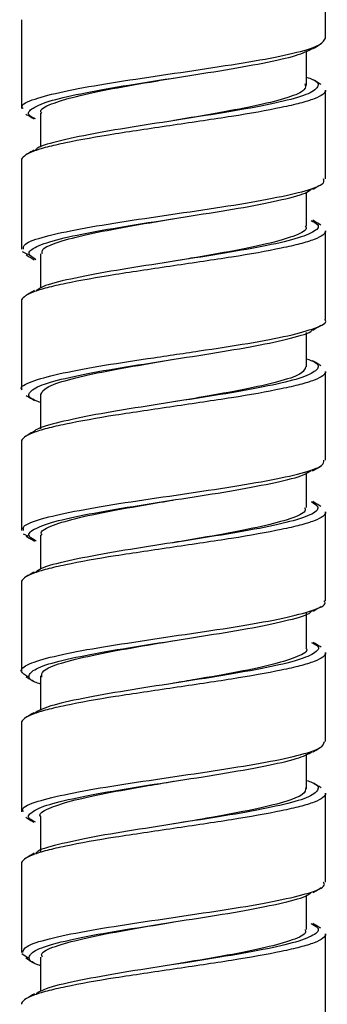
# Model space of a CAD drawing. Header units: inches. Extents: x 0.7 to 40, y 0 to 26.3.
# Tile 7 of 21: x 12.946 to 13.214, y 22.124 to 22.982. Entities that reach past the tile are written whole.
import ezdxf

# ---------------------------------------------------------------- set-up
doc = ezdxf.new("R2010")
doc.units = ezdxf.units.IN
doc.header["$MEASUREMENT"] = 0

msp = doc.modelspace()

# ---------------------------------------------------------------- linework, layer by layer
for p, q in [((13.21235, 22.96561), (13.21235, 23.04306)), ((12.94737, 22.98181), (12.94737, 22.90435)), ((13.19574, 22.92453), (13.19574, 22.9546)), ((13.21235, 22.84312), (13.21235, 22.92056)), ((12.96398, 22.90039), (12.96398, 22.87075)), ((13.07986, 22.89391), (13.07985, 22.89391)), ((12.94737, 22.85931), (12.94737, 22.78188)), ((13.19574, 22.80204), (13.19574, 22.8317)), ((13.21235, 22.72063), (13.21235, 22.79806)), ((12.95341, 22.77693), (12.94818, 22.77975)), ((12.96398, 22.77789), (12.96398, 22.74788)), ((12.94737, 22.73681), (12.94737, 22.65936)), ((13.19574, 22.67953), (13.19574, 22.70943)), ((13.21235, 22.59811), (13.21235, 22.67556)), ((12.96398, 22.65539), (12.96398, 22.62547)), ((12.94737, 22.61431), (12.94737, 22.53687)), ((13.19574, 22.55703), (13.19574, 22.58707)), ((13.07986, 22.56352), (13.07986, 22.56352)), ((13.21235, 22.47564), (13.21235, 22.55306)), ((12.95316, 22.5319), (12.94907, 22.53377)), ((12.96398, 22.53289), (12.96398, 22.50332)), ((12.94737, 22.49181), (12.94737, 22.41438)), ((13.19574, 22.43453), (13.19574, 22.46515)), ((13.21235, 22.3531), (13.21235, 22.43056)), ((12.96398, 22.41039), (12.96398, 22.38032)), ((12.94737, 22.36931), (12.94737, 22.29186)), ((13.19574, 22.31203), (13.19574, 22.34211)), ((13.21235, 22.23063), (13.21235, 22.30806)), ((12.96398, 22.28789), (12.96398, 22.25727)), ((13.08001, 22.28144), (13.08002, 22.28144)), ((12.94737, 22.24681), (12.94737, 22.16939)), ((13.19574, 22.18953), (13.19574, 22.21912)), ((13.21235, 22.10812), (13.21235, 22.18556)), ((12.95325, 22.16455), (12.94765, 22.16813)), ((12.96398, 22.16539), (12.96398, 22.13536))]:
    msp.add_line(p, q)
at = {"flags": 128}
for points in [[(13.07997, 22.64893), (13.07998, 22.64893), (13.07998, 22.64893)], [(13.07969, 22.31849), (13.07968, 22.31849), (13.07967, 22.31849)], [(13.0792, 22.19591), (13.07917, 22.19591), (13.07914, 22.19591)]]:
    msp.add_lwpolyline(points, dxfattribs=at)
for points, knots in [([(12.9488, 22.90435), (12.94837, 22.9049), (12.94621, 22.90764), (12.95761, 22.91278), (12.9824, 22.91921), (13.0196, 22.92608), (13.06345, 22.93252), (13.10922, 22.93937), (13.15171, 22.94585), (13.18558, 22.95262), (13.2082, 22.95912), (13.21081, 22.96348), (13.21209, 22.96561)], [0, 0, 0, 0, 0.026975, 0.135501, 0.244084, 0.352604, 0.4612, 0.56972, 0.678308, 0.786832, 0.895392, 1, 1, 1, 1]), ([(12.95966, 22.89548), (12.95819, 22.89615), (12.95173, 22.89907), (12.95469, 22.90398), (12.96921, 22.91084), (12.99753, 22.91733), (13.03507, 22.92411), (13.07784, 22.9307), (13.12091, 22.93735), (13.1589, 22.94406), (13.18818, 22.95044), (13.19692, 22.95475), (13.2011, 22.95681)], [0, 0, 0, 0, 0.032014, 0.140616, 0.249134, 0.357728, 0.46625, 0.574814, 0.68334, 0.791867, 0.900397, 1, 1, 1, 1]), ([(13.20141, 22.95668), (13.20259, 22.95738), (13.20494, 22.95879), (13.20729, 22.9602), (13.20847, 22.96091)], [0, 0, 0, 0, 0.499724, 1, 1, 1, 1]), ([(13.19574, 22.93171), (13.19756, 22.93109), (13.20594, 22.92824), (13.20703, 22.92329), (13.19755, 22.91646), (13.17345, 22.91), (13.13886, 22.90313), (13.09732, 22.89669), (13.05391, 22.88982), (13.01315, 22.88335), (12.98124, 22.87654), (12.96265, 22.87161), (12.96013, 22.86882), (12.95962, 22.86824)], [0, 0, 0, 0, 0.029217, 0.134055, 0.238886, 0.343767, 0.448593, 0.553495, 0.658317, 0.763217, 0.868043, 0.972919, 1, 1, 1, 1]), ([(12.96505, 22.90038), (12.96472, 22.90081), (12.9627, 22.90345), (12.97221, 22.90847), (12.99336, 22.91494), (13.02565, 22.92183), (13.05626, 22.92698), (13.07461, 22.93012), (13.07978, 22.93101)], [0, 0, 0, 0, 0.042863, 0.260685, 0.478625, 0.696431, 0.914423, 1, 1, 1, 1]), ([(13.19432, 22.92599), (13.19472, 22.92424), (13.19561, 22.92031), (13.18098, 22.91392), (13.155, 22.9074), (13.12011, 22.90062), (13.09328, 22.89621), (13.08022, 22.89397), (13.08013, 22.89396)], [0, 0, 0, 0, 0.1664, 0.374383, 0.582529, 0.790524, 0.99859, 1, 1, 1, 1]), ([(13.20848, 22.92526), (13.2073, 22.92597), (13.20496, 22.92737), (13.20262, 22.92878), (13.20145, 22.92948)], [0, 0, 0, 0, 0.500246, 1, 1, 1, 1]), ([(13.21235, 22.92056), (13.21235, 22.91813), (13.20893, 22.91547), (13.19889, 22.91157), (13.19475, 22.91028), (13.18521, 22.90781), (13.17978, 22.90659), (13.16136, 22.90274), (13.1464, 22.90005), (13.12249, 22.89629), (13.11433, 22.89509), (13.09735, 22.89255), (13.0886, 22.89124), (13.07112, 22.88863), (13.06237, 22.88732), (13.04539, 22.88478), (13.03723, 22.88358), (13.01332, 22.87982), (12.99836, 22.87713), (12.97994, 22.87328), (12.97451, 22.87206), (12.96497, 22.86959), (12.96083, 22.8683), (12.95079, 22.8644), (12.94737, 22.86174), (12.94737, 22.85931)], [0, 0, 0, 0, 0.125, 0.125, 0.1875, 0.1875, 0.25, 0.25, 0.375, 0.375, 0.4375, 0.4375, 0.5, 0.5, 0.5625, 0.5625, 0.625, 0.625, 0.75, 0.75, 0.8125, 0.8125, 0.875, 0.875, 1, 1, 1, 1]), ([(12.95131, 22.89962), (12.95249, 22.89892), (12.95484, 22.8975), (12.9572, 22.89609), (12.95838, 22.89538)], [0, 0, 0, 0, 0.500293, 1, 1, 1, 1]), ([(12.95833, 22.86827), (12.95716, 22.86756), (12.95482, 22.86616), (12.95248, 22.86476), (12.95131, 22.86406)], [0, 0, 0, 0, 0.4997697, 1, 1, 1, 1]), ([(12.94905, 22.78188), (12.94906, 22.78336), (12.9491, 22.78703), (12.96661, 22.79308), (12.99713, 22.79963), (13.03774, 22.80631), (13.08306, 22.81298), (13.128, 22.81954), (13.16757, 22.82633), (13.19634, 22.8328), (13.21164, 22.83859), (13.21075, 22.84194), (13.21044, 22.84312)], [0, 0, 0, 0, 0.073485, 0.18199, 0.290544, 0.399054, 0.507566, 0.616069, 0.724582, 0.833129, 0.941636, 1, 1, 1, 1]), ([(13.20125, 22.83408), (13.20243, 22.83479), (13.20479, 22.8362), (13.20715, 22.83762), (13.20833, 22.83832)], [0, 0, 0, 0, 0.499695, 1, 1, 1, 1]), ([(12.95989, 22.77281), (12.95737, 22.77442), (12.95137, 22.77825), (12.95888, 22.7843), (12.97929, 22.79089), (13.01178, 22.79766), (13.05204, 22.80415), (13.09545, 22.81101), (13.1373, 22.81745), (13.17174, 22.82433), (13.19384, 22.82968), (13.19819, 22.83303), (13.19961, 22.83414)], [0, 0, 0, 0, 0.078511, 0.187044, 0.295561, 0.404085, 0.512639, 0.621158, 0.729745, 0.838258, 0.946855, 1, 1, 1, 1]), ([(13.19961, 22.80705), (13.20188, 22.80582), (13.20828, 22.80234), (13.20285, 22.79678), (13.18476, 22.79006), (13.1539, 22.78342), (13.11466, 22.77682), (13.07142, 22.77005), (13.02898, 22.76356), (12.993, 22.75671), (12.96828, 22.75103), (12.96239, 22.74732), (12.9601, 22.74587)], [0, 0, 0, 0, 0.059738, 0.168587, 0.277378, 0.386185, 0.494974, 0.60377, 0.712594, 0.821385, 0.930244, 1, 1, 1, 1]), ([(12.96564, 22.77784), (12.9654, 22.77909), (12.96475, 22.78254), (12.9786, 22.78843), (13.00427, 22.79494), (13.03913, 22.80172), (13.06611, 22.80617), (13.07938, 22.80844), (13.07966, 22.80849)], [0, 0, 0, 0, 0.125085, 0.34255, 0.560189, 0.777666, 0.995226, 1, 1, 1, 1]), ([(13.19462, 22.80205), (13.19497, 22.80159), (13.19696, 22.79892), (13.18732, 22.79386), (13.16599, 22.7874), (13.1336, 22.78051), (13.10313, 22.7754), (13.08498, 22.77229), (13.08001, 22.77143)], [0, 0, 0, 0, 0.045744, 0.263646, 0.481673, 0.699557, 0.917631, 1, 1, 1, 1]), ([(13.20829, 22.80288), (13.20712, 22.80358), (13.20477, 22.80499), (13.20243, 22.8064), (13.20126, 22.8071)], [0, 0, 0, 0, 0.5002697, 1, 1, 1, 1]), ([(13.21235, 22.79806), (13.21235, 22.79563), (13.20893, 22.79297), (13.19889, 22.78907), (13.19475, 22.78778), (13.18521, 22.78531), (13.17978, 22.78409), (13.16136, 22.78024), (13.1464, 22.77755), (13.12249, 22.77379), (13.11433, 22.77259), (13.09735, 22.77005), (13.0886, 22.76874), (13.07112, 22.76613), (13.06237, 22.76482), (13.04539, 22.76228), (13.03723, 22.76108), (13.01332, 22.75732), (12.99836, 22.75463), (12.97994, 22.75078), (12.97451, 22.74956), (12.96497, 22.74709), (12.96083, 22.7458), (12.95079, 22.7419), (12.94737, 22.73924), (12.94737, 22.73681)], [0, 0, 0, 0, 0.125, 0.125, 0.1875, 0.1875, 0.25, 0.25, 0.375, 0.375, 0.4375, 0.4375, 0.5, 0.5, 0.5625, 0.5625, 0.625, 0.625, 0.75, 0.75, 0.8125, 0.8125, 0.875, 0.875, 1, 1, 1, 1]), ([(12.95148, 22.77702), (12.95266, 22.77631), (12.95502, 22.7749), (12.95738, 22.77348), (12.95856, 22.77277)], [0, 0, 0, 0, 0.500311, 1, 1, 1, 1]), ([(12.95864, 22.74596), (12.95747, 22.74525), (12.95512, 22.74384), (12.95277, 22.74243), (12.95159, 22.74172)], [0, 0, 0, 0, 0.499702, 1, 1, 1, 1]), ([(12.94807, 22.65936), (12.94784, 22.65958), (12.94537, 22.66201), (12.95519, 22.66677), (12.97777, 22.67325), (13.01363, 22.68009), (13.05674, 22.68653), (13.1026, 22.6934), (13.14576, 22.69984), (13.1817, 22.70668), (13.20441, 22.71317), (13.2143, 22.71794), (13.21185, 22.72039), (13.2116, 22.72063)], [0, 0, 0, 0, 0.011053, 0.119592, 0.228153, 0.336688, 0.445282, 0.553811, 0.662417, 0.770946, 0.879542, 0.988076, 1, 1, 1, 1]), ([(13.20108, 22.71147), (13.20226, 22.71218), (13.20462, 22.7136), (13.20698, 22.71501), (13.20816, 22.71572)], [0, 0, 0, 0, 0.4997074, 1, 1, 1, 1]), ([(12.96398, 22.64836), (12.96145, 22.6493), (12.95294, 22.6525), (12.95325, 22.65771), (12.96526, 22.66459), (12.99132, 22.67103), (13.02735, 22.67789), (13.06957, 22.68437), (13.1128, 22.69117), (13.15269, 22.69773), (13.18259, 22.70441), (13.19902, 22.70902), (13.20062, 22.71137), (13.20072, 22.71151)], [0, 0, 0, 0, 0.044516, 0.149937, 0.255301, 0.360742, 0.466104, 0.571542, 0.676907, 0.782321, 0.88769, 0.993057, 1, 1, 1, 1]), ([(13.19574, 22.68656), (13.19837, 22.68556), (13.20689, 22.6823), (13.20634, 22.67705), (13.19394, 22.67017), (13.16758, 22.66373), (13.13133, 22.65687), (13.08902, 22.65038), (13.04583, 22.6436), (13.00608, 22.63702), (12.97655, 22.63036), (12.96043, 22.62583), (12.95894, 22.62357), (12.9589, 22.62351)], [0, 0, 0, 0, 0.0471493, 0.1527571, 0.2583017, 0.3639261, 0.4694691, 0.5750871, 0.6806344, 0.7862233, 0.891774, 0.9973254, 1, 1, 1, 1]), ([(12.96435, 22.65534), (12.96532, 22.65743), (12.96733, 22.66175), (12.98676, 22.66824), (13.01625, 22.67501), (13.04921, 22.6808), (13.07122, 22.68455), (13.07998, 22.68604)], [0, 0, 0, 0, 0.204757, 0.421897, 0.63905, 0.856254, 1, 1, 1, 1]), ([(13.2081, 22.68049), (13.20692, 22.6812), (13.20456, 22.68261), (13.20221, 22.68403), (13.20103, 22.68474)], [0, 0, 0, 0, 0.5002914, 1, 1, 1, 1]), ([(13.21235, 22.67556), (13.21235, 22.67313), (13.20893, 22.67047), (13.19889, 22.66657), (13.19475, 22.66528), (13.18521, 22.66281), (13.17978, 22.66159), (13.16136, 22.65774), (13.1464, 22.65505), (13.12249, 22.65129), (13.11433, 22.65009), (13.09735, 22.64755), (13.0886, 22.64624), (13.07112, 22.64363), (13.06237, 22.64232), (13.04539, 22.63978), (13.03723, 22.63858), (13.01332, 22.63482), (12.99836, 22.63213), (12.97994, 22.62828), (12.97451, 22.62706), (12.96497, 22.62459), (12.96083, 22.6233), (12.95079, 22.6194), (12.94737, 22.61674), (12.94737, 22.61431)], [0, 0, 0, 0, 0.125, 0.125, 0.1875, 0.1875, 0.25, 0.25, 0.375, 0.375, 0.4375, 0.4375, 0.5, 0.5, 0.5625, 0.5625, 0.625, 0.625, 0.75, 0.75, 0.8125, 0.8125, 0.875, 0.875, 1, 1, 1, 1]), ([(13.1949, 22.67959), (13.19432, 22.6777), (13.19306, 22.6736), (13.17505, 22.66724), (13.14644, 22.66054), (13.11283, 22.65451), (13.08965, 22.65057), (13.07972, 22.64889)], [0, 0, 0, 0, 0.185757, 0.402886, 0.620013, 0.837129, 1, 1, 1, 1]), ([(12.95161, 22.65444), (12.95279, 22.65373), (12.95515, 22.65232), (12.95751, 22.6509), (12.95869, 22.65019)], [0, 0, 0, 0, 0.500313, 1, 1, 1, 1]), ([(12.95863, 22.62345), (12.95745, 22.62275), (12.9551, 22.62133), (12.95273, 22.61991), (12.95155, 22.6192)], [0, 0, 0, 0, 0.4996893, 1, 1, 1, 1]), ([(12.94928, 22.53687), (12.94896, 22.53803), (12.94802, 22.54136), (12.9632, 22.54714), (12.99186, 22.55361), (13.03137, 22.5604), (13.0763, 22.56695), (13.12164, 22.57363), (13.1623, 22.5803), (13.19291, 22.58686), (13.21055, 22.59293), (13.21065, 22.59661), (13.2107, 22.59811)], [0, 0, 0, 0, 0.057458, 0.165961, 0.274536, 0.383042, 0.491594, 0.600104, 0.708613, 0.817116, 0.925629, 1, 1, 1, 1]), ([(12.96027, 22.52778), (12.95799, 22.52899), (12.95147, 22.53245), (12.95658, 22.53796), (12.97431, 22.54471), (13.0049, 22.55133), (13.04397, 22.55794), (13.08717, 22.5647), (13.1297, 22.5712), (13.1659, 22.57804), (13.19105, 22.58378), (13.19719, 22.58754), (13.19964, 22.58904)], [0, 0, 0, 0, 0.058394, 0.167117, 0.275777, 0.384461, 0.493122, 0.601787, 0.710472, 0.819134, 0.927857, 1, 1, 1, 1]), ([(13.20103, 22.58894), (13.20221, 22.58965), (13.20456, 22.59107), (13.20692, 22.59248), (13.2081, 22.59318)], [0, 0, 0, 0, 0.499718, 1, 1, 1, 1]), ([(13.19995, 22.5621), (13.20246, 22.56044), (13.20834, 22.55656), (13.20049, 22.55045), (13.17972, 22.54388), (13.14698, 22.53709), (13.10657, 22.53061), (13.06315, 22.52375), (13.0214, 22.5173), (12.98721, 22.51043), (12.96548, 22.50512), (12.96135, 22.50181), (12.96003, 22.50075)], [0, 0, 0, 0, 0.0808778, 0.1893666, 0.2978456, 0.4063342, 0.5148593, 0.6233418, 0.7318968, 0.8403743, 0.9489355, 1, 1, 1, 1]), ([(12.96539, 22.53288), (12.96499, 22.53353), (12.96322, 22.53638), (12.97378, 22.54166), (12.99623, 22.54811), (13.02929, 22.55501), (13.05893, 22.55993), (13.07585, 22.56283), (13.07964, 22.56348)], [0, 0, 0, 0, 0.064914, 0.282861, 0.500975, 0.718909, 0.937039, 1, 1, 1, 1]), ([(13.20828, 22.55788), (13.2071, 22.55859), (13.20474, 22.56001), (13.20238, 22.56142), (13.20121, 22.56213)], [0, 0, 0, 0, 0.5003, 1, 1, 1, 1]), ([(13.21235, 22.55306), (13.21235, 22.55063), (13.20893, 22.54797), (13.19889, 22.54407), (13.19475, 22.54278), (13.18521, 22.54031), (13.17978, 22.53909), (13.16136, 22.53524), (13.1464, 22.53255), (13.12249, 22.52879), (13.11433, 22.52759), (13.09735, 22.52505), (13.0886, 22.52374), (13.07112, 22.52113), (13.06237, 22.51982), (13.04539, 22.51728), (13.03723, 22.51608), (13.01332, 22.51232), (12.99836, 22.50963), (12.97994, 22.50578), (12.97451, 22.50456), (12.96497, 22.50209), (12.96083, 22.5008), (12.95079, 22.4969), (12.94737, 22.49424), (12.94737, 22.49181)], [0, 0, 0, 0, 0.125, 0.125, 0.1875, 0.1875, 0.25, 0.25, 0.375, 0.375, 0.4375, 0.4375, 0.5, 0.5, 0.5625, 0.5625, 0.625, 0.625, 0.75, 0.75, 0.8125, 0.8125, 0.875, 0.875, 1, 1, 1, 1]), ([(13.19405, 22.55704), (13.1944, 22.55599), (13.19549, 22.55276), (13.18282, 22.54708), (13.15818, 22.5406), (13.12388, 22.53376), (13.0956, 22.52911), (13.08074, 22.52656), (13.07891, 22.52625)], [0, 0, 0, 0, 0.10324, 0.319748, 0.53645, 0.752963, 0.969617, 1, 1, 1, 1]), ([(12.95157, 22.53196), (12.95275, 22.53126), (12.9551, 22.52985), (12.95745, 22.52844), (12.95863, 22.52773)], [0, 0, 0, 0, 0.5002655, 1, 1, 1, 1]), ([(12.95838, 22.5008), (12.95721, 22.5001), (12.95485, 22.49868), (12.9525, 22.49727), (12.95132, 22.49656)], [0, 0, 0, 0, 0.499706, 1, 1, 1, 1]), ([(12.95303, 22.40954), (12.95055, 22.41106), (12.9444, 22.4148), (12.95224, 22.42074), (12.97362, 22.42732), (13.00778, 22.43408), (13.05011, 22.44057), (13.09589, 22.44741), (13.13978, 22.45385), (13.17705, 22.46072), (13.20196, 22.46716), (13.21346, 22.47232), (13.21132, 22.47507), (13.21089, 22.47564)], [0, 0, 0, 0, 0.068565, 0.169183, 0.269785, 0.370394, 0.471025, 0.57163, 0.67229, 0.772889, 0.873559, 0.974158, 1, 1, 1, 1]), ([(12.96398, 22.40319), (12.96227, 22.40376), (12.95393, 22.40656), (12.95264, 22.41148), (12.96172, 22.41829), (12.9855, 22.42476), (13.01985, 22.43163), (13.06128, 22.43807), (13.10469, 22.44494), (13.14559, 22.4514), (13.17777, 22.45822), (13.19666, 22.46316), (13.19934, 22.46599), (13.19991, 22.46659)], [0, 0, 0, 0, 0.027005, 0.131948, 0.236895, 0.341886, 0.446827, 0.551842, 0.65678, 0.761797, 0.866737, 0.971733, 1, 1, 1, 1]), ([(13.20122, 22.46656), (13.2024, 22.46726), (13.20474, 22.46867), (13.20709, 22.47008), (13.20826, 22.47078)], [0, 0, 0, 0, 0.499754, 1, 1, 1, 1]), ([(12.96507, 22.40918), (12.96496, 22.41105), (12.96473, 22.41511), (12.9806, 22.42157), (13.00748, 22.42814), (13.0423, 22.43471), (13.0679, 22.43901), (13.08027, 22.44109)], [0, 0, 0, 0, 0.178051, 0.386878, 0.595826, 0.804664, 1, 1, 1, 1]), ([(13.20008, 22.4394), (13.20162, 22.43869), (13.20805, 22.43573), (13.20483, 22.43077), (13.18993, 22.42392), (13.16132, 22.41742), (13.12358, 22.41065), (13.08075, 22.40405), (13.03774, 22.39741), (12.99994, 22.39069), (12.97113, 22.38438), (12.96271, 22.38012), (12.95874, 22.37811)], [0, 0, 0, 0, 0.034117, 0.142779, 0.251357, 0.360007, 0.46859, 0.577207, 0.685792, 0.79438, 0.902979, 1, 1, 1, 1]), ([(13.19509, 22.43455), (13.1953, 22.43431), (13.19746, 22.43185), (13.18876, 22.42706), (13.16879, 22.42056), (13.13719, 22.4137), (13.10582, 22.40835), (13.08625, 22.405), (13.07989, 22.40391)], [0, 0, 0, 0, 0.02372, 0.241518, 0.459378, 0.677164, 0.895108, 1, 1, 1, 1]), ([(13.20848, 22.43527), (13.2073, 22.43597), (13.20495, 22.43738), (13.2026, 22.43879), (13.20143, 22.4395)], [0, 0, 0, 0, 0.500269, 1, 1, 1, 1]), ([(13.21235, 22.43056), (13.21235, 22.42813), (13.20893, 22.42547), (13.19889, 22.42157), (13.19475, 22.42028), (13.18521, 22.41781), (13.17978, 22.41659), (13.16136, 22.41274), (13.1464, 22.41005), (13.12249, 22.40629), (13.11433, 22.40509), (13.09735, 22.40255), (13.0886, 22.40124), (13.07112, 22.39863), (13.06237, 22.39732), (13.04539, 22.39478), (13.03723, 22.39358), (13.01332, 22.38982), (12.99836, 22.38713), (12.97994, 22.38328), (12.97451, 22.38206), (12.96497, 22.37959), (12.96083, 22.3783), (12.95079, 22.3744), (12.94737, 22.37174), (12.94737, 22.36931)], [0, 0, 0, 0, 0.125, 0.125, 0.1875, 0.1875, 0.25, 0.25, 0.375, 0.375, 0.4375, 0.4375, 0.5, 0.5, 0.5625, 0.5625, 0.625, 0.625, 0.75, 0.75, 0.8125, 0.8125, 0.875, 0.875, 1, 1, 1, 1]), ([(12.95132, 22.40962), (12.95249, 22.40892), (12.95483, 22.40751), (12.95717, 22.40611), (12.95834, 22.40541)], [0, 0, 0, 0, 0.5002376, 1, 1, 1, 1]), ([(12.95828, 22.37824), (12.95711, 22.37753), (12.95477, 22.37613), (12.95243, 22.37472), (12.95126, 22.37402)], [0, 0, 0, 0, 0.4997528, 1, 1, 1, 1]), ([(12.94918, 22.29186), (12.94872, 22.29269), (12.94703, 22.29571), (12.96011, 22.30117), (12.98679, 22.3076), (13.02512, 22.31446), (13.06954, 22.32093), (13.11515, 22.32771), (13.15682, 22.33427), (13.18919, 22.34094), (13.20937, 22.34724), (13.21068, 22.35127), (13.21128, 22.3531)], [0, 0, 0, 0, 0.041418, 0.149929, 0.258513, 0.367022, 0.475603, 0.584115, 0.69267, 0.801187, 0.909703, 1, 1, 1, 1]), ([(13.20141, 22.34418), (13.20258, 22.34488), (13.20492, 22.34628), (13.20726, 22.34768), (13.20842, 22.34838)], [0, 0, 0, 0, 0.4997849, 1, 1, 1, 1]), ([(12.95961, 22.28304), (12.95809, 22.28374), (12.95168, 22.28669), (12.95488, 22.29165), (12.96975, 22.2985), (12.99833, 22.305), (13.03605, 22.31176), (13.07888, 22.31836), (13.12189, 22.325), (13.15971, 22.33173), (13.18853, 22.33804), (13.19697, 22.34229), (13.20095, 22.3443)], [0, 0, 0, 0, 0.033716, 0.1424323, 0.2510646, 0.3597699, 0.4684072, 0.5770785, 0.6857178, 0.7943599, 0.9030129, 1, 1, 1, 1]), ([(13.19574, 22.31923), (13.19746, 22.31866), (13.2058, 22.31586), (13.20708, 22.31094), (13.19796, 22.30412), (13.17416, 22.29766), (13.13979, 22.29079), (13.09835, 22.28435), (13.05494, 22.27748), (13.01405, 22.27101), (12.98189, 22.26419), (12.96305, 22.25926), (12.96038, 22.25645), (12.95982, 22.25586)], [0, 0, 0, 0, 0.027193, 0.132166, 0.237143, 0.342164, 0.447135, 0.552181, 0.657148, 0.762195, 0.867164, 0.97219, 1, 1, 1, 1]), ([(12.96419, 22.28789), (12.96412, 22.28796), (12.9619, 22.29026), (12.96998, 22.29483), (12.98888, 22.30137), (13.01985, 22.30821), (13.05182, 22.31373), (13.0724, 22.31725), (13.07975, 22.3185)], [0, 0, 0, 0, 0.007165, 0.225072, 0.442987, 0.660896, 0.878923, 1, 1, 1, 1]), ([(13.19494, 22.31301), (13.19476, 22.31105), (13.19438, 22.30689), (13.17743, 22.30037), (13.14976, 22.29375), (13.11548, 22.28742), (13.09096, 22.28328), (13.07968, 22.28138)], [0, 0, 0, 0, 0.188337, 0.399023, 0.60978, 0.820469, 1, 1, 1, 1]), ([(13.2084, 22.31281), (13.20723, 22.31351), (13.20489, 22.31491), (13.20255, 22.31632), (13.20138, 22.31702)], [0, 0, 0, 0, 0.500235, 1, 1, 1, 1]), ([(13.21235, 22.30806), (13.21235, 22.30563), (13.20893, 22.30297), (13.19889, 22.29907), (13.19475, 22.29778), (13.18521, 22.29531), (13.17978, 22.29409), (13.16136, 22.29024), (13.1464, 22.28755), (13.12249, 22.28379), (13.11433, 22.28259), (13.09735, 22.28005), (13.0886, 22.27874), (13.07112, 22.27613), (13.06237, 22.27482), (13.04539, 22.27228), (13.03723, 22.27108), (13.01332, 22.26732), (12.99836, 22.26463), (12.97994, 22.26078), (12.97451, 22.25956), (12.96497, 22.25709), (12.96083, 22.2558), (12.95079, 22.2519), (12.94737, 22.24924), (12.94737, 22.24681)], [0, 0, 0, 0, 0.125, 0.125, 0.1875, 0.1875, 0.25, 0.25, 0.375, 0.375, 0.4375, 0.4375, 0.5, 0.5, 0.5625, 0.5625, 0.625, 0.625, 0.75, 0.75, 0.8125, 0.8125, 0.875, 0.875, 1, 1, 1, 1]), ([(12.95124, 22.28717), (12.95241, 22.28646), (12.95476, 22.28506), (12.9571, 22.28365), (12.95827, 22.28295)], [0, 0, 0, 0, 0.500254, 1, 1, 1, 1]), ([(12.95852, 22.25589), (12.95735, 22.25518), (12.95501, 22.25377), (12.95266, 22.25237), (12.95148, 22.25166)], [0, 0, 0, 0, 0.49975, 1, 1, 1, 1]), ([(12.94855, 22.16939), (12.94905, 22.17117), (12.95017, 22.17514), (12.96995, 22.18141), (13.00206, 22.18806), (13.04358, 22.19464), (13.08914, 22.20141), (13.13365, 22.20789), (13.17217, 22.21473), (13.19916, 22.22117), (13.21254, 22.22668), (13.21096, 22.22974), (13.2105, 22.23063)], [0, 0, 0, 0, 0.087895, 0.19641, 0.304934, 0.413445, 0.521963, 0.630508, 0.739022, 0.847597, 0.956105, 1, 1, 1, 1]), ([(12.96398, 22.15791), (12.9632, 22.15815), (12.95518, 22.16059), (12.95259, 22.1653), (12.95868, 22.17197), (12.98009, 22.17854), (13.01262, 22.18533), (13.05307, 22.19181), (13.09648, 22.19867), (13.13824, 22.20511), (13.17245, 22.21199), (13.19427, 22.21732), (13.19843, 22.22066), (13.19978, 22.22174)], [0, 0, 0, 0, 0.011268, 0.115528, 0.219793, 0.324048, 0.428311, 0.53261, 0.636868, 0.741195, 0.845448, 0.949781, 1, 1, 1, 1]), ([(13.20143, 22.22169), (13.20261, 22.22239), (13.20496, 22.2238), (13.20731, 22.22521), (13.20848, 22.22592)], [0, 0, 0, 0, 0.499742, 1, 1, 1, 1]), ([(13.19942, 22.19467), (13.20172, 22.19345), (13.20825, 22.18998), (13.20312, 22.18445), (13.18536, 22.17771), (13.15475, 22.17108), (13.11566, 22.16447), (13.07246, 22.15772), (13.02994, 22.15121), (12.99375, 22.14437), (12.96864, 22.13864), (12.96252, 22.13488), (12.96008, 22.13339)], [0, 0, 0, 0, 0.058988, 0.167663, 0.276276, 0.384913, 0.493526, 0.602143, 0.710782, 0.819396, 0.928073, 1, 1, 1, 1]), ([(12.96561, 22.16539), (12.9652, 22.16626), (12.96378, 22.16933), (12.9755, 22.17484), (12.99922, 22.1813), (13.03299, 22.18817), (13.06141, 22.19286), (13.07669, 22.19548), (13.07889, 22.19585)], [0, 0, 0, 0, 0.087448, 0.306283, 0.525312, 0.744143, 0.963151, 1, 1, 1, 1]), ([(13.20811, 22.19049), (13.20693, 22.19119), (13.20458, 22.1926), (13.20223, 22.19402), (13.20105, 22.19472)], [0, 0, 0, 0, 0.500285, 1, 1, 1, 1]), ([(13.21235, 22.18556), (13.21235, 22.18313), (13.20893, 22.18047), (13.19889, 22.17657), (13.19475, 22.17528), (13.18521, 22.17281), (13.17978, 22.17159), (13.16136, 22.16774), (13.1464, 22.16505), (13.12249, 22.16129), (13.11433, 22.16009), (13.09735, 22.15755), (13.0886, 22.15624), (13.07112, 22.15363), (13.06237, 22.15232), (13.04539, 22.14978), (13.03723, 22.14858), (13.01332, 22.14482), (12.99836, 22.14213), (12.97994, 22.13828), (12.97451, 22.13706), (12.96497, 22.13459), (12.96083, 22.1333), (12.95079, 22.1294), (12.94737, 22.12674), (12.94737, 22.12431)], [0, 0, 0, 0, 0.125, 0.125, 0.1875, 0.1875, 0.25, 0.25, 0.375, 0.375, 0.4375, 0.4375, 0.5, 0.5, 0.5625, 0.5625, 0.625, 0.625, 0.75, 0.75, 0.8125, 0.8125, 0.875, 0.875, 1, 1, 1, 1]), ([(13.19415, 22.18954), (13.19456, 22.18872), (13.19607, 22.18571), (13.18464, 22.18025), (13.16122, 22.17379), (13.12762, 22.16691), (13.09871, 22.16214), (13.08285, 22.15942), (13.08007, 22.15895)], [0, 0, 0, 0, 0.081786, 0.299701, 0.517805, 0.735715, 0.953808, 1, 1, 1, 1]), ([(12.95128, 22.16464), (12.95246, 22.16394), (12.95481, 22.16252), (12.95717, 22.16111), (12.95834, 22.1604)], [0, 0, 0, 0, 0.500295, 1, 1, 1, 1]), ([(12.95869, 22.13348), (12.95751, 22.13278), (12.95515, 22.13136), (12.95279, 22.12995), (12.95161, 22.12924)], [0, 0, 0, 0, 0.499705, 1, 1, 1, 1])]:
    msp.add_open_spline(points, degree=3, knots=knots)

doc.saveas('drawing.dxf')
